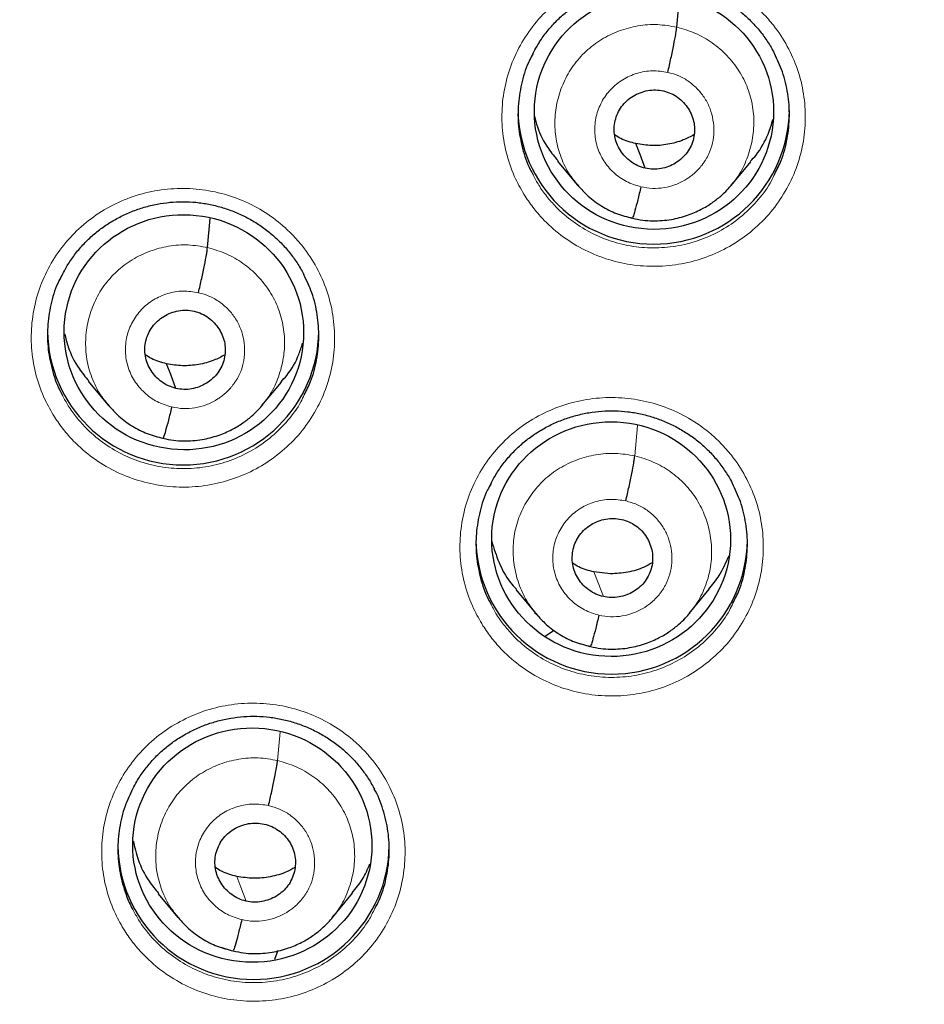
# Model space of a CAD drawing. Header units: millimetres. Extents: x 8 to 2385, y 12 to 2606.
# Tile 119 of 156: x 1048 to 1059, y 1865 to 1877. Entities that reach past the tile are written whole.
import ezdxf

# ---------------------------------------------------------------- set-up
doc = ezdxf.new("R2010")
doc.units = ezdxf.units.MM

msp = doc.modelspace()

# ---------------------------------------------------------------- linework, layer by layer
at = {"color": 7, "linetype": 'Continuous', "lineweight": 30}
for p, q in [((1056.387, 1877.03), (1056.42, 1877.404)), ((1054.894, 1875.349), (1055.14, 1875.053)), ((1057.068, 1875.047), (1057.313, 1875.342)), ((1055.133, 1875.063), (1055.148, 1875.047)), ((1055.15, 1875.049), (1055.144, 1875.057)), ((1050.508, 1874.268), (1050.54, 1874.634)), ((1049.014, 1872.592), (1049.26, 1872.295)), ((1051.19, 1872.286), (1051.435, 1872.58)), ((1049.253, 1872.305), (1049.268, 1872.289)), ((1049.271, 1872.291), (1049.265, 1872.299)), ((1055.557, 1870.177), (1055.349, 1870.201)), ((1054.372, 1869.979), (1054.617, 1869.683)), ((1056.544, 1869.682), (1056.793, 1869.983)), ((1054.606, 1869.694), (1054.628, 1869.671)), ((1054.852, 1869.466), (1054.741, 1869.395)), ((1049.891, 1866.167), (1050.137, 1865.869)), ((1052.073, 1865.87), (1052.326, 1866.175)), ((1050.13, 1865.879), (1050.145, 1865.863)), ((1050.148, 1865.865), (1050.141, 1865.873)), ((1051.39, 1865.453), (1051.348, 1865.341))]:
    msp.add_line(p, q, dxfattribs=at)
at = {"color": 252, "linetype": 'Continuous', "lineweight": 0}
for p, q in [((1055.169, 1875.025), (1055.15, 1875.049)), ((1055.825, 1874.633), (1055.681, 1874.68)), ((1049.29, 1872.266), (1049.271, 1872.291)), ((1055.861, 1871.657), (1055.895, 1872.037)), ((1049.946, 1871.873), (1049.802, 1871.921)), ((1055.299, 1869.263), (1055.176, 1869.305)), ((1051.386, 1867.837), (1051.418, 1868.196)), ((1050.162, 1865.847), (1050.148, 1865.865)), ((1050.824, 1865.447), (1050.679, 1865.495))]:
    msp.add_line(p, q, dxfattribs=at)
at = {"color": 7, "linetype": 'Continuous', "lineweight": 30, "flags": 128}
for points in [[(1055.992, 1875.262), (1055.927, 1875.435), (1055.875, 1875.571)], [(1050.113, 1872.501), (1050.048, 1872.675), (1049.996, 1872.811)]]:
    msp.add_lwpolyline(points, dxfattribs=at)
at = {"color": 252, "linetype": 'Continuous', "lineweight": 0, "flags": 128}
for points in [[(1055.467, 1869.891), (1055.401, 1870.065), (1055.349, 1870.201)], [(1050.991, 1866.074), (1050.926, 1866.248), (1050.874, 1866.384)]]:
    msp.add_lwpolyline(points, dxfattribs=at)
at = {"color": 252, "linetype": 'Continuous', "lineweight": 0}
msp.add_arc((1059.33, 1861.516), 25.456, 359.9768, 180.2565, dxfattribs=at)
at = {"color": 7, "linetype": 'Continuous', "lineweight": 30}
for centre, start, end in [((1056.098, 1876.011), 180.8334, 359.1666), ((1050.203, 1873.242), 180.8353, 359.1647), ((1055.571, 1870.62), 180.8346, 359.1654), ((1051.085, 1866.792), 180.8342, 359.1658)]:
    msp.add_arc(centre, 1.7, start, end, dxfattribs=at)
for centre, major_axis, ratio in [((1056.101, 1875.972), (1.496, -0.083), 0.984989), ((1050.212, 1873.206), (1.492, -0.158), 0.982101), ((1055.564, 1870.612), (1.494, -0.079), 0.983231), ((1051.069, 1866.776), (1.496, -0.083), 0.980362)]:
    msp.add_ellipse(centre, major_axis=major_axis, ratio=ratio, dxfattribs=at)
at = {"color": 252, "linetype": 'Continuous', "lineweight": 0}
for points, knots in [([(1059.487, 1910.611), (1058.096, 1910.576), (1055.312, 1910.506), (1051.169, 1909.942), (1047.092, 1909.047), (1043.111, 1907.795), (1039.259, 1906.204), (1035.565, 1904.284), (1032.058, 1902.052), (1028.766, 1899.524), (1025.715, 1896.72), (1022.928, 1893.663), (1020.427, 1890.375), (1018.233, 1886.884), (1016.361, 1883.216), (1014.826, 1879.399), (1013.643, 1875.465), (1012.814, 1871.443), (1012.365, 1867.366), (1012.247, 1863.658), (1012.443, 1861.329), (1012.525, 1860.362)], [0, 0, 0, 0, 0.053447, 0.106895, 0.160342, 0.21379, 0.267237, 0.320685, 0.374132, 0.42758, 0.481027, 0.534475, 0.587922, 0.641369, 0.694817, 0.748264, 0.801712, 0.855159, 0.908607, 0.962054, 1, 1, 1, 1]), ([(1054.487, 1874.912), (1054.445, 1874.983), (1054.35, 1875.146), (1054.252, 1875.424), (1054.195, 1875.736), (1054.193, 1876.054), (1054.244, 1876.367), (1054.349, 1876.667), (1054.503, 1876.945), (1054.703, 1877.194), (1054.941, 1877.406), (1055.213, 1877.576), (1055.51, 1877.698), (1055.823, 1877.769), (1056.144, 1877.788), (1056.464, 1877.753), (1056.773, 1877.666), (1057.063, 1877.528), (1057.293, 1877.368), (1057.469, 1877.206), (1057.626, 1877.027), (1057.779, 1876.794), (1057.908, 1876.503), (1057.983, 1876.194), (1058.006, 1875.878), (1057.974, 1875.562), (1057.89, 1875.256), (1057.753, 1874.969), (1057.571, 1874.708), (1057.346, 1874.481), (1057.086, 1874.295), (1056.797, 1874.155), (1056.489, 1874.063), (1056.17, 1874.025), (1055.849, 1874.04), (1055.535, 1874.108), (1055.236, 1874.226), (1054.962, 1874.393), (1054.752, 1874.575), (1054.596, 1874.752), (1054.523, 1874.859), (1054.487, 1874.912)], [0, 0, 0, 0, 0.020925, 0.047778, 0.074631, 0.101486, 0.128341, 0.155195, 0.182049, 0.208898, 0.235746, 0.262588, 0.28943, 0.316266, 0.343103, 0.369938, 0.396773, 0.423612, 0.45045, 0.467208, 0.483967, 0.510821, 0.537676, 0.56453, 0.591385, 0.61824, 0.645095, 0.671948, 0.6988, 0.725647, 0.752493, 0.779333, 0.806173, 0.833009, 0.859844, 0.88668, 0.913516, 0.940356, 0.967196, 0.983598, 1, 1, 1, 1]), ([(1055.144, 1875.057), (1055.111, 1875.097), (1055.025, 1875.199), (1054.932, 1875.394), (1054.867, 1875.628), (1054.853, 1875.87), (1054.885, 1876.11), (1054.963, 1876.34), (1055.084, 1876.552), (1055.245, 1876.734), (1055.44, 1876.883), (1055.661, 1876.99), (1055.898, 1877.053), (1056.145, 1877.073), (1056.306, 1877.044), (1056.387, 1877.03)], [0, 0, 0, 0, 0.051262, 0.13034, 0.209351, 0.288321, 0.367395, 0.446468, 0.525436, 0.604446, 0.683524, 0.762612, 0.841728, 0.920811, 1, 1, 1, 1]), ([(1056.387, 1877.03), (1056.466, 1877.008), (1056.623, 1876.963), (1056.835, 1876.838), (1057.021, 1876.679), (1057.172, 1876.487), (1057.281, 1876.269), (1057.345, 1876.035), (1057.359, 1875.793), (1057.327, 1875.552), (1057.247, 1875.324), (1057.161, 1875.156), (1057.089, 1875.078), (1057.072, 1875.06)], [0, 0, 0, 0, 0.097144, 0.194157, 0.291211, 0.388231, 0.485238, 0.582164, 0.679039, 0.776041, 0.873043, 0.969916, 1, 1, 1, 1]), ([(1055.938, 1875.029), (1055.876, 1875.049), (1055.751, 1875.087), (1055.591, 1875.203), (1055.465, 1875.352), (1055.383, 1875.53), (1055.351, 1875.721), (1055.37, 1875.915), (1055.439, 1876.097), (1055.553, 1876.255), (1055.706, 1876.379), (1055.885, 1876.459), (1056.08, 1876.493), (1056.209, 1876.474), (1056.274, 1876.464)], [0, 0, 0, 0, 0.083335, 0.166662, 0.249997, 0.333333, 0.416666, 0.499998, 0.583334, 0.66667, 0.750004, 0.833338, 0.916665, 1, 1, 1, 1]), ([(1056.274, 1876.464), (1056.321, 1876.451), (1056.416, 1876.425), (1056.543, 1876.35), (1056.653, 1876.254), (1056.743, 1876.139), (1056.808, 1876.009), (1056.845, 1875.869), (1056.855, 1875.724), (1056.839, 1875.579), (1056.8, 1875.461), (1056.761, 1875.388), (1056.739, 1875.353), (1056.727, 1875.336), (1056.718, 1875.324), (1056.712, 1875.315), (1056.704, 1875.304), (1056.681, 1875.275), (1056.643, 1875.232), (1056.594, 1875.187), (1056.546, 1875.151), (1056.476, 1875.104), (1056.372, 1875.053), (1056.23, 1875.015), (1056.083, 1875.003), (1055.986, 1875.021), (1055.938, 1875.029)], [0, 0, 0, 0, 0.062596, 0.124977, 0.187335, 0.249629, 0.311863, 0.374266, 0.436881, 0.499533, 0.562177, 0.597219, 0.606396, 0.615569, 0.624739, 0.625368, 0.629881, 0.642023, 0.673361, 0.703986, 0.727709, 0.749884, 0.812384, 0.8749, 0.937371, 1, 1, 1, 1]), ([(1054.588, 1875.179), (1054.61, 1875.135), (1054.659, 1875.041), (1054.756, 1874.908), (1054.895, 1874.749), (1055.083, 1874.586), (1055.328, 1874.437), (1055.595, 1874.331), (1055.876, 1874.27), (1056.163, 1874.257), (1056.449, 1874.291), (1056.725, 1874.372), (1056.982, 1874.498), (1057.215, 1874.665), (1057.415, 1874.868), (1057.549, 1875.048), (1057.601, 1875.164), (1057.615, 1875.194)], [0, 0, 0, 0, 0.0392872, 0.0859925, 0.1326977, 0.2091262, 0.2855546, 0.3619648, 0.4383749, 0.5147862, 0.5911976, 0.6676207, 0.7440439, 0.8204866, 0.8969295, 0.973391, 1, 1, 1, 1]), ([(1048.59, 1872.146), (1048.549, 1872.217), (1048.454, 1872.38), (1048.355, 1872.658), (1048.298, 1872.97), (1048.297, 1873.287), (1048.348, 1873.6), (1048.453, 1873.899), (1048.606, 1874.177), (1048.806, 1874.425), (1049.044, 1874.637), (1049.316, 1874.806), (1049.612, 1874.928), (1049.926, 1874.998), (1050.247, 1875.017), (1050.567, 1874.981), (1050.876, 1874.894), (1051.166, 1874.756), (1051.396, 1874.596), (1051.572, 1874.433), (1051.729, 1874.254), (1051.883, 1874.021), (1052.011, 1873.73), (1052.086, 1873.421), (1052.11, 1873.105), (1052.078, 1872.79), (1051.993, 1872.484), (1051.857, 1872.197), (1051.675, 1871.937), (1051.449, 1871.711), (1051.19, 1871.525), (1050.901, 1871.385), (1050.593, 1871.295), (1050.274, 1871.257), (1049.953, 1871.272), (1049.639, 1871.34), (1049.34, 1871.459), (1049.066, 1871.626), (1048.856, 1871.809), (1048.699, 1871.985), (1048.627, 1872.092), (1048.59, 1872.146)], [0, 0, 0, 0, 0.0209509, 0.0478063, 0.0746616, 0.101514, 0.1283664, 0.1552127, 0.182059, 0.2088988, 0.2357386, 0.2625742, 0.2894099, 0.3162457, 0.3430815, 0.3699215, 0.3967616, 0.4236082, 0.4504549, 0.4672274, 0.4839998, 0.5108535, 0.5377073, 0.5645612, 0.591415, 0.6182658, 0.6451165, 0.6719606, 0.6988048, 0.7256429, 0.752481, 0.7793162, 0.8061514, 0.8329882, 0.8598249, 0.8866669, 0.9135089, 0.9403576, 0.9672064, 0.9836032, 1, 1, 1, 1]), ([(1049.265, 1872.299), (1049.231, 1872.339), (1049.145, 1872.441), (1049.053, 1872.636), (1048.988, 1872.869), (1048.974, 1873.111), (1049.006, 1873.351), (1049.084, 1873.581), (1049.204, 1873.792), (1049.366, 1873.974), (1049.561, 1874.122), (1049.782, 1874.229), (1050.019, 1874.291), (1050.266, 1874.31), (1050.427, 1874.282), (1050.508, 1874.268)], [0, 0, 0, 0, 0.0509396, 0.1300445, 0.2090821, 0.2880788, 0.3671799, 0.44628, 0.5252748, 0.6043118, 0.6834166, 0.7625312, 0.8416747, 0.9207848, 1, 1, 1, 1]), ([(1050.508, 1874.268), (1050.586, 1874.245), (1050.744, 1874.2), (1050.956, 1874.075), (1051.142, 1873.916), (1051.292, 1873.723), (1051.402, 1873.506), (1051.465, 1873.272), (1051.48, 1873.03), (1051.448, 1872.789), (1051.368, 1872.561), (1051.282, 1872.394), (1051.21, 1872.317), (1051.194, 1872.299)], [0, 0, 0, 0, 0.097197, 0.194264, 0.291372, 0.388446, 0.485507, 0.582486, 0.679415, 0.776472, 0.873527, 0.970453, 1, 1, 1, 1]), ([(1050.059, 1872.269), (1049.996, 1872.289), (1049.872, 1872.327), (1049.712, 1872.443), (1049.586, 1872.593), (1049.504, 1872.77), (1049.472, 1872.962), (1049.49, 1873.155), (1049.56, 1873.337), (1049.674, 1873.495), (1049.826, 1873.618), (1050.006, 1873.698), (1050.201, 1873.732), (1050.33, 1873.712), (1050.395, 1873.702)], [0, 0, 0, 0, 0.083337, 0.166672, 0.250006, 0.33334, 0.41667, 0.500005, 0.583336, 0.666667, 0.750002, 0.833337, 0.916667, 1, 1, 1, 1]), ([(1050.395, 1873.702), (1050.442, 1873.689), (1050.536, 1873.662), (1050.663, 1873.587), (1050.774, 1873.492), (1050.864, 1873.377), (1050.929, 1873.247), (1050.966, 1873.107), (1050.976, 1872.962), (1050.96, 1872.817), (1050.921, 1872.699), (1050.882, 1872.626), (1050.86, 1872.591), (1050.848, 1872.574), (1050.838, 1872.561), (1050.826, 1872.545), (1050.803, 1872.515), (1050.763, 1872.47), (1050.713, 1872.425), (1050.666, 1872.389), (1050.596, 1872.343), (1050.493, 1872.292), (1050.351, 1872.255), (1050.204, 1872.243), (1050.107, 1872.26), (1050.059, 1872.269)], [0, 0, 0, 0, 0.062595, 0.124975, 0.187334, 0.249627, 0.311861, 0.374265, 0.436879, 0.49953, 0.562172, 0.597214, 0.606391, 0.615564, 0.624734, 0.626526, 0.642236, 0.673451, 0.70472, 0.728628, 0.749879, 0.81238, 0.874898, 0.937372, 1, 1, 1, 1]), ([(1048.693, 1872.413), (1048.715, 1872.37), (1048.764, 1872.275), (1048.862, 1872.142), (1049, 1871.983), (1049.189, 1871.82), (1049.434, 1871.67), (1049.701, 1871.564), (1049.982, 1871.503), (1050.269, 1871.489), (1050.555, 1871.523), (1050.83, 1871.604), (1051.088, 1871.729), (1051.321, 1871.895), (1051.52, 1872.098), (1051.654, 1872.277), (1051.707, 1872.393), (1051.72, 1872.423)], [0, 0, 0, 0, 0.039475, 0.086162, 0.13285, 0.2093, 0.285751, 0.362174, 0.438598, 0.515009, 0.591419, 0.667824, 0.744228, 0.820641, 0.897054, 0.973484, 1, 1, 1, 1]), ([(1053.959, 1869.527), (1053.918, 1869.597), (1053.824, 1869.759), (1053.726, 1870.035), (1053.668, 1870.347), (1053.667, 1870.664), (1053.718, 1870.976), (1053.823, 1871.275), (1053.976, 1871.554), (1054.176, 1871.802), (1054.414, 1872.014), (1054.686, 1872.183), (1054.983, 1872.306), (1055.296, 1872.377), (1055.617, 1872.396), (1055.937, 1872.36), (1056.246, 1872.274), (1056.536, 1872.136), (1056.766, 1871.977), (1056.942, 1871.815), (1057.1, 1871.636), (1057.253, 1871.403), (1057.381, 1871.112), (1057.457, 1870.805), (1057.48, 1870.489), (1057.448, 1870.174), (1057.363, 1869.868), (1057.227, 1869.581), (1057.045, 1869.321), (1056.82, 1869.095), (1056.56, 1868.908), (1056.272, 1868.768), (1055.964, 1868.677), (1055.644, 1868.639), (1055.323, 1868.653), (1055.009, 1868.721), (1054.71, 1868.839), (1054.436, 1869.006), (1054.226, 1869.188), (1054.068, 1869.365), (1053.995, 1869.473), (1053.959, 1869.527)], [0, 0, 0, 0, 0.020689, 0.047539, 0.074388, 0.101238, 0.128087, 0.154935, 0.181783, 0.208628, 0.235473, 0.262316, 0.289158, 0.315999, 0.34284, 0.369681, 0.396523, 0.423367, 0.45021, 0.466975, 0.483741, 0.51059, 0.53744, 0.564289, 0.591139, 0.617988, 0.644837, 0.671684, 0.698531, 0.725375, 0.75222, 0.779061, 0.805903, 0.832744, 0.859585, 0.886427, 0.913269, 0.940114, 0.966958, 0.983479, 1, 1, 1, 1]), ([(1054.657, 1869.641), (1054.61, 1869.696), (1054.512, 1869.813), (1054.411, 1870.026), (1054.347, 1870.259), (1054.329, 1870.5), (1054.358, 1870.74), (1054.437, 1870.969), (1054.56, 1871.178), (1054.72, 1871.36), (1054.915, 1871.508), (1055.136, 1871.614), (1055.373, 1871.677), (1055.619, 1871.697), (1055.78, 1871.67), (1055.861, 1871.657)], [0, 0, 0, 0, 0.069063, 0.146622, 0.224336, 0.301976, 0.379381, 0.456758, 0.534282, 0.611823, 0.689283, 0.76686, 0.844599, 0.922328, 1, 1, 1, 1]), ([(1055.861, 1871.657), (1055.939, 1871.634), (1056.096, 1871.588), (1056.308, 1871.464), (1056.494, 1871.305), (1056.643, 1871.113), (1056.75, 1870.895), (1056.813, 1870.661), (1056.831, 1870.42), (1056.802, 1870.18), (1056.721, 1869.953), (1056.633, 1869.787), (1056.562, 1869.709), (1056.545, 1869.691)], [0, 0, 0, 0, 0.097166, 0.19431, 0.291345, 0.388219, 0.485229, 0.582433, 0.679544, 0.776362, 0.873144, 0.97011, 1, 1, 1, 1]), ([(1055.412, 1869.659), (1055.35, 1869.678), (1055.225, 1869.717), (1055.065, 1869.833), (1054.939, 1869.982), (1054.858, 1870.159), (1054.825, 1870.35), (1054.844, 1870.543), (1054.913, 1870.725), (1055.027, 1870.883), (1055.18, 1871.007), (1055.359, 1871.086), (1055.554, 1871.121), (1055.684, 1871.101), (1055.748, 1871.092)], [0, 0, 0, 0, 0.083333, 0.166663, 0.249999, 0.333333, 0.416667, 0.499996, 0.583328, 0.666661, 0.749995, 0.833329, 0.916663, 1, 1, 1, 1]), ([(1055.748, 1871.092), (1055.795, 1871.078), (1055.89, 1871.052), (1056.017, 1870.977), (1056.127, 1870.882), (1056.217, 1870.767), (1056.282, 1870.637), (1056.319, 1870.497), (1056.33, 1870.353), (1056.313, 1870.208), (1056.274, 1870.09), (1056.235, 1870.017), (1056.213, 1869.982), (1056.201, 1869.965), (1056.192, 1869.952), (1056.18, 1869.936), (1056.157, 1869.906), (1056.115, 1869.86), (1056.064, 1869.813), (1056.017, 1869.777), (1055.948, 1869.732), (1055.847, 1869.683), (1055.705, 1869.645), (1055.557, 1869.633), (1055.46, 1869.65), (1055.412, 1869.659)], [0, 0, 0, 0, 0.062595, 0.124977, 0.187335, 0.249628, 0.311862, 0.374265, 0.436879, 0.49953, 0.562173, 0.597216, 0.606393, 0.615567, 0.624736, 0.626485, 0.642139, 0.673407, 0.70653, 0.730892, 0.749877, 0.812377, 0.874896, 0.93737, 1, 1, 1, 1]), ([(1054.061, 1869.793), (1054.083, 1869.75), (1054.132, 1869.656), (1054.229, 1869.523), (1054.368, 1869.363), (1054.557, 1869.201), (1054.802, 1869.051), (1055.069, 1868.946), (1055.35, 1868.885), (1055.638, 1868.872), (1055.923, 1868.906), (1056.199, 1868.988), (1056.457, 1869.113), (1056.69, 1869.279), (1056.889, 1869.483), (1057.023, 1869.662), (1057.075, 1869.778), (1057.089, 1869.808)], [0, 0, 0, 0, 0.038887, 0.085904, 0.132921, 0.209319, 0.285716, 0.362104, 0.438491, 0.514876, 0.591261, 0.667648, 0.744036, 0.82043, 0.896825, 0.973228, 1, 1, 1, 1]), ([(1049.471, 1865.7), (1049.43, 1865.77), (1049.336, 1865.932), (1049.238, 1866.208), (1049.181, 1866.519), (1049.179, 1866.836), (1049.23, 1867.148), (1049.335, 1867.447), (1049.488, 1867.724), (1049.687, 1867.972), (1049.926, 1868.184), (1050.197, 1868.352), (1050.494, 1868.475), (1050.807, 1868.545), (1051.128, 1868.564), (1051.448, 1868.529), (1051.758, 1868.442), (1052.048, 1868.304), (1052.278, 1868.145), (1052.454, 1867.983), (1052.611, 1867.804), (1052.765, 1867.571), (1052.893, 1867.281), (1052.969, 1866.973), (1052.992, 1866.658), (1052.96, 1866.343), (1052.876, 1866.038), (1052.74, 1865.752), (1052.558, 1865.491), (1052.333, 1865.266), (1052.073, 1865.08), (1051.785, 1864.94), (1051.477, 1864.849), (1051.158, 1864.812), (1050.836, 1864.826), (1050.522, 1864.894), (1050.223, 1865.013), (1049.949, 1865.179), (1049.739, 1865.362), (1049.581, 1865.539), (1049.508, 1865.646), (1049.471, 1865.7)], [0, 0, 0, 0, 0.020639, 0.047487, 0.074335, 0.101181, 0.128027, 0.154869, 0.181712, 0.208553, 0.235394, 0.262236, 0.289077, 0.31592, 0.342763, 0.369609, 0.396455, 0.423304, 0.450153, 0.466925, 0.483698, 0.510544, 0.537391, 0.564237, 0.591084, 0.617929, 0.644773, 0.671615, 0.698458, 0.725298, 0.752139, 0.778981, 0.805823, 0.832667, 0.859511, 0.886358, 0.913205, 0.940054, 0.966903, 0.983452, 1, 1, 1, 1]), ([(1050.141, 1865.873), (1050.108, 1865.912), (1050.023, 1866.014), (1049.931, 1866.208), (1049.866, 1866.441), (1049.852, 1866.682), (1049.884, 1866.922), (1049.962, 1867.151), (1050.082, 1867.362), (1050.244, 1867.544), (1050.439, 1867.691), (1050.66, 1867.798), (1050.897, 1867.86), (1051.144, 1867.879), (1051.305, 1867.851), (1051.386, 1867.837)], [0, 0, 0, 0, 0.050357, 0.1295104, 0.2085964, 0.2876409, 0.3667902, 0.4459393, 0.5249832, 0.604069, 0.6832225, 0.7623857, 0.8415777, 0.9207361, 1, 1, 1, 1]), ([(1051.386, 1867.837), (1051.464, 1867.814), (1051.621, 1867.768), (1051.833, 1867.643), (1052.019, 1867.485), (1052.17, 1867.293), (1052.279, 1867.076), (1052.343, 1866.843), (1052.359, 1866.601), (1052.326, 1866.362), (1052.245, 1866.135), (1052.158, 1865.969), (1052.086, 1865.892), (1052.07, 1865.875)], [0, 0, 0, 0, 0.097157, 0.194367, 0.29157, 0.388645, 0.485723, 0.5828, 0.679795, 0.77686, 0.87392, 0.97071, 1, 1, 1, 1]), ([(1050.937, 1865.842), (1050.874, 1865.861), (1050.749, 1865.9), (1050.59, 1866.016), (1050.464, 1866.165), (1050.382, 1866.342), (1050.349, 1866.533), (1050.368, 1866.726), (1050.437, 1866.908), (1050.552, 1867.065), (1050.704, 1867.188), (1050.884, 1867.267), (1051.079, 1867.302), (1051.208, 1867.282), (1051.273, 1867.272)], [0, 0, 0, 0, 0.083336, 0.16667, 0.250003, 0.333335, 0.416665, 0.5, 0.583333, 0.666665, 0.749997, 0.83333, 0.916664, 1, 1, 1, 1]), ([(1051.273, 1867.272), (1051.32, 1867.259), (1051.414, 1867.233), (1051.541, 1867.158), (1051.652, 1867.062), (1051.742, 1866.948), (1051.806, 1866.818), (1051.844, 1866.678), (1051.854, 1866.533), (1051.837, 1866.389), (1051.799, 1866.271), (1051.76, 1866.198), (1051.738, 1866.164), (1051.726, 1866.146), (1051.716, 1866.133), (1051.704, 1866.117), (1051.681, 1866.087), (1051.639, 1866.041), (1051.589, 1865.995), (1051.541, 1865.959), (1051.472, 1865.914), (1051.371, 1865.865), (1051.229, 1865.827), (1051.081, 1865.815), (1050.985, 1865.833), (1050.937, 1865.842)], [0, 0, 0, 0, 0.062595, 0.124976, 0.187335, 0.249628, 0.311862, 0.374265, 0.43688, 0.499533, 0.562175, 0.597218, 0.606395, 0.615568, 0.624738, 0.626629, 0.642467, 0.673552, 0.706701, 0.731104, 0.749877, 0.812378, 0.874896, 0.937371, 1, 1, 1, 1]), ([(1049.573, 1865.967), (1049.596, 1865.925), (1049.663, 1865.799), (1049.81, 1865.611), (1050.018, 1865.415), (1050.258, 1865.257), (1050.52, 1865.14), (1050.799, 1865.069), (1051.086, 1865.044), (1051.373, 1865.068), (1051.651, 1865.138), (1051.913, 1865.253), (1052.153, 1865.41), (1052.36, 1865.605), (1052.514, 1865.798), (1052.58, 1865.932), (1052.604, 1865.982)], [0, 0, 0, 0, 0.038832, 0.115188, 0.191543, 0.267898, 0.344253, 0.42061, 0.496967, 0.573321, 0.649674, 0.726018, 0.802362, 0.878697, 0.955031, 1, 1, 1, 1])]:
    msp.add_open_spline(points, degree=3, knots=knots, dxfattribs=at)
at = {"color": 7, "linetype": 'Continuous', "lineweight": 30}
for points, knots in [([(1059.487, 1910.623), (1059.266, 1910.624), (1058.562, 1910.629), (1057.385, 1910.587), (1055.969, 1910.502), (1054.586, 1910.376), (1053.238, 1910.214), (1051.926, 1910.019), (1050.65, 1909.795), (1049.392, 1909.539), (1048.154, 1909.253), (1046.938, 1908.94), (1045.763, 1908.605), (1044.631, 1908.252), (1043.54, 1907.883), (1042.4, 1907.468), (1041.22, 1907.005), (1040.01, 1906.49), (1038.866, 1905.967), (1037.785, 1905.439), (1036.767, 1904.91), (1035.826, 1904.393), (1034.96, 1903.89), (1034.164, 1903.406), (1033.417, 1902.932), (1032.719, 1902.471), (1031.896, 1901.905), (1030.957, 1901.225), (1029.912, 1900.422), (1028.929, 1899.621), (1028.005, 1898.827), (1027.139, 1898.042), (1026.327, 1897.27), (1025.589, 1896.532), (1024.917, 1895.833), (1024.305, 1895.169), (1023.714, 1894.504), (1023.126, 1893.816), (1022.528, 1893.085), (1021.928, 1892.321), (1021.329, 1891.523), (1020.734, 1890.693), (1020.134, 1889.816), (1019.534, 1888.893), (1018.934, 1887.921), (1018.339, 1886.9), (1017.751, 1885.83), (1017.163, 1884.691), (1016.584, 1883.488), (1016.023, 1882.231), (1015.496, 1880.95), (1015.005, 1879.648), (1014.551, 1878.327), (1014.126, 1876.957), (1013.735, 1875.537), (1013.383, 1874.069), (1013.079, 1872.584), (1012.857, 1871.271), (1012.698, 1870.136), (1012.586, 1869.182), (1012.495, 1868.224), (1012.424, 1867.267), (1012.375, 1866.329), (1012.346, 1865.43), (1012.334, 1864.584), (1012.336, 1863.791), (1012.351, 1863.053), (1012.374, 1862.372), (1012.405, 1861.748), (1012.44, 1861.181), (1012.478, 1860.666), (1012.506, 1860.339), (1012.52, 1860.185)], [0, 0, 0, 0, 0.008492, 0.027008, 0.045137, 0.062878, 0.08023, 0.097189, 0.113755, 0.129924, 0.146436, 0.162509, 0.178141, 0.193331, 0.208078, 0.222382, 0.239946, 0.256796, 0.272935, 0.288367, 0.303095, 0.317125, 0.329717, 0.341695, 0.353066, 0.363834, 0.374004, 0.391629, 0.408607, 0.424945, 0.440648, 0.45572, 0.470164, 0.483982, 0.4961, 0.507694, 0.518903, 0.530537, 0.542728, 0.555481, 0.568181, 0.581396, 0.59513, 0.609384, 0.62416, 0.639461, 0.655287, 0.671639, 0.689315, 0.707214, 0.725198, 0.743263, 0.761404, 0.77962, 0.799171, 0.818799, 0.838501, 0.858275, 0.870742, 0.883236, 0.895757, 0.908306, 0.920692, 0.932393, 0.94338, 0.953654, 0.963217, 0.97207, 0.980075, 0.987398, 0.994039, 1, 1, 1, 1]), ([(1014.802, 1869.304), (1014.803, 1869.308), (1014.845, 1869.585), (1014.944, 1870.134), (1015.099, 1870.95), (1015.272, 1871.763), (1015.46, 1872.573), (1015.663, 1873.379), (1015.882, 1874.181), (1016.115, 1874.979), (1016.364, 1875.773), (1016.628, 1876.562), (1016.907, 1877.345), (1017.201, 1878.124), (1017.51, 1878.897), (1017.833, 1879.665), (1018.171, 1880.426), (1018.524, 1881.181), (1018.89, 1881.929), (1019.271, 1882.671), (1019.666, 1883.405), (1020.075, 1884.132), (1020.497, 1884.851), (1020.934, 1885.563), (1021.383, 1886.266), (1021.846, 1886.961), (1022.323, 1887.647), (1022.812, 1888.325), (1023.314, 1888.993), (1023.828, 1889.652), (1024.356, 1890.302), (1024.895, 1890.941), (1025.446, 1891.571), (1026.01, 1892.191), (1026.585, 1892.8), (1027.171, 1893.398), (1027.769, 1893.986), (1028.378, 1894.562), (1028.998, 1895.127), (1029.629, 1895.681), (1030.27, 1896.223), (1030.921, 1896.753), (1031.582, 1897.271), (1032.253, 1897.777), (1032.933, 1898.271), (1033.623, 1898.751), (1034.321, 1899.22), (1035.029, 1899.675), (1035.745, 1900.117), (1036.469, 1900.546), (1037.202, 1900.962), (1037.942, 1901.364), (1038.69, 1901.752), (1039.445, 1902.127), (1040.207, 1902.488), (1040.975, 1902.835), (1041.75, 1903.167), (1042.532, 1903.486), (1043.319, 1903.789), (1044.112, 1904.079), (1044.91, 1904.354), (1045.714, 1904.614), (1046.522, 1904.859), (1047.335, 1905.089), (1048.152, 1905.305), (1048.973, 1905.505), (1049.798, 1905.691), (1050.626, 1905.861), (1051.457, 1906.016), (1052.291, 1906.156), (1053.127, 1906.28), (1053.966, 1906.389), (1054.806, 1906.483), (1055.649, 1906.561), (1056.492, 1906.624), (1057.337, 1906.671), (1058.182, 1906.702), (1058.899, 1906.717), (1059.334, 1906.718), (1059.487, 1906.718)], [0, 0, 0, 0, 0.00018, 0.013417, 0.026654, 0.039891, 0.053129, 0.066366, 0.079603, 0.09284, 0.106077, 0.119314, 0.132551, 0.145788, 0.159025, 0.172262, 0.185499, 0.198735, 0.211972, 0.225208, 0.238445, 0.251681, 0.264918, 0.278154, 0.29139, 0.304626, 0.317863, 0.331099, 0.344335, 0.35757, 0.370806, 0.384042, 0.397278, 0.410513, 0.423749, 0.436984, 0.450219, 0.463455, 0.47669, 0.489925, 0.50316, 0.516395, 0.52963, 0.542865, 0.556099, 0.569334, 0.582569, 0.595803, 0.609037, 0.622272, 0.635506, 0.64874, 0.661975, 0.675209, 0.688443, 0.701677, 0.714911, 0.728145, 0.741379, 0.754613, 0.767846, 0.78108, 0.794314, 0.807547, 0.820781, 0.834015, 0.847248, 0.860482, 0.873715, 0.886949, 0.900182, 0.913415, 0.926649, 0.939882, 0.953116, 0.966349, 0.979582, 0.992816, 1, 1, 1, 1]), ([(1036.293, 1863.54), (1036.296, 1863.596), (1036.313, 1863.849), (1036.359, 1864.297), (1036.43, 1864.886), (1036.518, 1865.473), (1036.621, 1866.057), (1036.741, 1866.638), (1036.875, 1867.216), (1037.025, 1867.79), (1037.19, 1868.361), (1037.37, 1868.927), (1037.566, 1869.488), (1037.776, 1870.044), (1038.001, 1870.594), (1038.241, 1871.138), (1038.495, 1871.676), (1038.763, 1872.207), (1039.045, 1872.732), (1039.341, 1873.248), (1039.651, 1873.757), (1039.975, 1874.258), (1040.312, 1874.75), (1040.661, 1875.234), (1041.024, 1875.708), (1041.399, 1876.173), (1041.786, 1876.628), (1042.185, 1877.074), (1042.596, 1877.508), (1043.019, 1877.932), (1043.452, 1878.345), (1043.897, 1878.747), (1044.352, 1879.137), (1044.817, 1879.515), (1045.292, 1879.882), (1045.777, 1880.236), (1046.271, 1880.577), (1046.774, 1880.906), (1047.285, 1881.221), (1047.805, 1881.524), (1048.333, 1881.812), (1048.868, 1882.088), (1049.411, 1882.349), (1049.96, 1882.597), (1050.515, 1882.83), (1051.077, 1883.049), (1051.644, 1883.253), (1052.217, 1883.443), (1052.794, 1883.618), (1053.376, 1883.778), (1053.962, 1883.924), (1054.551, 1884.054), (1055.144, 1884.169), (1055.74, 1884.268), (1056.338, 1884.353), (1056.938, 1884.422), (1057.54, 1884.476), (1058.143, 1884.514), (1058.747, 1884.536), (1059.351, 1884.544), (1059.955, 1884.535), (1060.559, 1884.512), (1061.162, 1884.472), (1061.763, 1884.418), (1062.363, 1884.347), (1062.961, 1884.262), (1063.557, 1884.161), (1064.08, 1884.059), (1064.403, 1883.988), (1064.531, 1883.959)], [0, 0, 0, 0, 0.00428, 0.019461, 0.034641, 0.049822, 0.065002, 0.080183, 0.095362, 0.110542, 0.125722, 0.140901, 0.156079, 0.171258, 0.186436, 0.201613, 0.21679, 0.231967, 0.247143, 0.262319, 0.277494, 0.292668, 0.307842, 0.323016, 0.338188, 0.353361, 0.368532, 0.383704, 0.398874, 0.414044, 0.429213, 0.444382, 0.45955, 0.474718, 0.489885, 0.505051, 0.520217, 0.535383, 0.550547, 0.565712, 0.580876, 0.596039, 0.611202, 0.626364, 0.641526, 0.656688, 0.671849, 0.68701, 0.702171, 0.717331, 0.732491, 0.747651, 0.76281, 0.77797, 0.793129, 0.808287, 0.823446, 0.838605, 0.853763, 0.868922, 0.88408, 0.899239, 0.914397, 0.929555, 0.944714, 0.959873, 0.975031, 0.99019, 1, 1, 1, 1]), ([(1054.585, 1876.697), (1054.602, 1876.729), (1054.643, 1876.81), (1054.724, 1876.93), (1054.826, 1877.056), (1054.94, 1877.17), (1055.064, 1877.272), (1055.198, 1877.362), (1055.341, 1877.44), (1055.492, 1877.505), (1055.65, 1877.556), (1055.811, 1877.591), (1055.975, 1877.611), (1056.138, 1877.615), (1056.3, 1877.603), (1056.46, 1877.576), (1056.617, 1877.534), (1056.771, 1877.477), (1056.919, 1877.406), (1057.06, 1877.321), (1057.191, 1877.223), (1057.312, 1877.114), (1057.42, 1876.994), (1057.515, 1876.865), (1057.578, 1876.765), (1057.606, 1876.707), (1057.61, 1876.697)], [0, 0, 0, 0, 0.029368, 0.073771, 0.117682, 0.160926, 0.203804, 0.247124, 0.29096, 0.335152, 0.379504, 0.423769, 0.467753, 0.511343, 0.554426, 0.597632, 0.641238, 0.685157, 0.729266, 0.773404, 0.8174, 0.861148, 0.904517, 0.947773, 0.991457, 1, 1, 1, 1]), ([(1056.274, 1876.464), (1056.281, 1876.494), (1056.295, 1876.553), (1056.321, 1876.672), (1056.35, 1876.813), (1056.372, 1876.928), (1056.383, 1876.997), (1056.386, 1877.019), (1056.387, 1877.03)], [0, 0, 0, 0, 0.124722, 0.249417, 0.499694, 0.750161, 0.875057, 1, 1, 1, 1]), ([(1054.587, 1876.699), (1054.572, 1876.672), (1054.509, 1876.563), (1054.443, 1876.351), (1054.395, 1876.072), (1054.396, 1875.788), (1054.449, 1875.51), (1054.517, 1875.305), (1054.575, 1875.2), (1054.588, 1875.179)], [0, 0, 0, 0, 0.0585081, 0.2373099, 0.4161251, 0.5949404, 0.7737377, 0.9525349, 1, 1, 1, 1]), ([(1057.615, 1875.194), (1057.643, 1875.249), (1057.714, 1875.388), (1057.776, 1875.633), (1057.806, 1875.915), (1057.784, 1876.197), (1057.722, 1876.464), (1057.645, 1876.625), (1057.609, 1876.7)], [0, 0, 0, 0, 0.11781, 0.298525, 0.47924, 0.65995, 0.84066, 1, 1, 1, 1]), ([(1055.992, 1875.262), (1055.961, 1875.271), (1055.897, 1875.289), (1055.812, 1875.341), (1055.738, 1875.406), (1055.678, 1875.484), (1055.633, 1875.571), (1055.606, 1875.665), (1055.599, 1875.763), (1055.612, 1875.859), (1055.644, 1875.952), (1055.693, 1876.037), (1055.759, 1876.11), (1055.838, 1876.169), (1055.927, 1876.212), (1056.023, 1876.239), (1056.122, 1876.248), (1056.187, 1876.237), (1056.22, 1876.232)], [0, 0, 0, 0, 0.062617, 0.125097, 0.187756, 0.250491, 0.313057, 0.375349, 0.437609, 0.500004, 0.562397, 0.624655, 0.686944, 0.74951, 0.812244, 0.874904, 0.937384, 1, 1, 1, 1]), ([(1056.22, 1876.232), (1056.251, 1876.223), (1056.315, 1876.204), (1056.4, 1876.153), (1056.474, 1876.087), (1056.534, 1876.009), (1056.579, 1875.922), (1056.606, 1875.828), (1056.613, 1875.731), (1056.6, 1875.634), (1056.568, 1875.541), (1056.519, 1875.457), (1056.453, 1875.384), (1056.374, 1875.325), (1056.285, 1875.281), (1056.19, 1875.254), (1056.09, 1875.245), (1056.025, 1875.256), (1055.992, 1875.262)], [0, 0, 0, 0, 0.062617, 0.125097, 0.187756, 0.250491, 0.313057, 0.375349, 0.437609, 0.500004, 0.562397, 0.624655, 0.686944, 0.74951, 0.812244, 0.874904, 0.937384, 1, 1, 1, 1]), ([(1054.605, 1875.914), (1054.616, 1875.869), (1054.651, 1875.726), (1054.751, 1875.532), (1054.858, 1875.404), (1054.9, 1875.353)], [0, 0, 0, 0, 0.21811, 0.69236, 1, 1, 1, 1]), ([(1057.308, 1875.346), (1057.333, 1875.373), (1057.426, 1875.474), (1057.526, 1875.656), (1057.575, 1875.816), (1057.594, 1875.879)], [0, 0, 0, 0, 0.177886, 0.674058, 1, 1, 1, 1]), ([(1055.875, 1875.571), (1055.81, 1875.588), (1055.715, 1875.612), (1055.634, 1875.664), (1055.608, 1875.68)], [0, 0, 0, 0, 0.692114, 1, 1, 1, 1]), ([(1056.603, 1875.683), (1056.558, 1875.659), (1056.455, 1875.604), (1056.275, 1875.557), (1056.074, 1875.537), (1055.941, 1875.56), (1055.875, 1875.571)], [0, 0, 0, 0, 0.201247, 0.467814, 0.733617, 1, 1, 1, 1]), ([(1055.148, 1875.047), (1055.19, 1875), (1055.279, 1874.902), (1055.444, 1874.783), (1055.629, 1874.687), (1055.764, 1874.653), (1055.831, 1874.637)], [0, 0, 0, 0, 0.23132, 0.488726, 0.744728, 1, 1, 1, 1]), ([(1055.831, 1874.636), (1055.874, 1874.627), (1055.958, 1874.609), (1056.122, 1874.599), (1056.312, 1874.613), (1056.516, 1874.666), (1056.686, 1874.74), (1056.825, 1874.823), (1056.933, 1874.907), (1057.015, 1874.985), (1057.058, 1875.036), (1057.077, 1875.058)], [0, 0, 0, 0, 0.0957145, 0.1866656, 0.3549876, 0.5059311, 0.6394618, 0.7555355, 0.8542332, 0.9356574, 1, 1, 1, 1]), ([(1055.938, 1875.029), (1055.924, 1874.972), (1055.897, 1874.858), (1055.862, 1874.727), (1055.839, 1874.65), (1055.834, 1874.645), (1055.832, 1874.644)], [0, 0, 0, 0, 0.292161, 0.58339, 0.873994, 1, 1, 1, 1]), ([(1048.69, 1873.93), (1048.706, 1873.962), (1048.748, 1874.042), (1048.829, 1874.162), (1048.931, 1874.288), (1049.045, 1874.402), (1049.168, 1874.503), (1049.302, 1874.593), (1049.445, 1874.671), (1049.597, 1874.736), (1049.754, 1874.786), (1049.916, 1874.821), (1050.079, 1874.841), (1050.242, 1874.845), (1050.404, 1874.833), (1050.564, 1874.805), (1050.722, 1874.763), (1050.876, 1874.706), (1051.024, 1874.634), (1051.165, 1874.549), (1051.296, 1874.451), (1051.416, 1874.342), (1051.525, 1874.222), (1051.62, 1874.093), (1051.683, 1873.993), (1051.711, 1873.934), (1051.715, 1873.925)], [0, 0, 0, 0, 0.029307, 0.0737, 0.117601, 0.160837, 0.203705, 0.247017, 0.290845, 0.335027, 0.379372, 0.423631, 0.467609, 0.511196, 0.554273, 0.597473, 0.641071, 0.68498, 0.729079, 0.773205, 0.81719, 0.860927, 0.904286, 0.947529, 0.991198, 1, 1, 1, 1]), ([(1050.395, 1873.702), (1050.402, 1873.732), (1050.415, 1873.791), (1050.442, 1873.909), (1050.471, 1874.05), (1050.493, 1874.165), (1050.504, 1874.235), (1050.506, 1874.257), (1050.508, 1874.268)], [0, 0, 0, 0, 0.125044, 0.24983, 0.499843, 0.749972, 0.874867, 1, 1, 1, 1]), ([(1048.692, 1873.932), (1048.676, 1873.905), (1048.614, 1873.796), (1048.548, 1873.585), (1048.5, 1873.306), (1048.501, 1873.022), (1048.554, 1872.744), (1048.622, 1872.539), (1048.68, 1872.435), (1048.693, 1872.413)], [0, 0, 0, 0, 0.058511, 0.237323, 0.416179, 0.595035, 0.773914, 0.952793, 1, 1, 1, 1]), ([(1051.72, 1872.423), (1051.748, 1872.478), (1051.819, 1872.617), (1051.881, 1872.861), (1051.911, 1873.143), (1051.889, 1873.425), (1051.828, 1873.692), (1051.751, 1873.852), (1051.714, 1873.927)], [0, 0, 0, 0, 0.117997, 0.298724, 0.479451, 0.660203, 0.840956, 1, 1, 1, 1]), ([(1050.113, 1872.501), (1050.081, 1872.511), (1050.018, 1872.529), (1049.933, 1872.581), (1049.859, 1872.646), (1049.799, 1872.724), (1049.754, 1872.811), (1049.727, 1872.905), (1049.72, 1873.003), (1049.733, 1873.099), (1049.765, 1873.192), (1049.814, 1873.276), (1049.88, 1873.349), (1049.959, 1873.408), (1050.048, 1873.451), (1050.143, 1873.478), (1050.243, 1873.487), (1050.308, 1873.476), (1050.34, 1873.47)], [0, 0, 0, 0, 0.062617, 0.1251, 0.18776, 0.250495, 0.313061, 0.375351, 0.437611, 0.500005, 0.562398, 0.624654, 0.686941, 0.749506, 0.812241, 0.874902, 0.937384, 1, 1, 1, 1]), ([(1050.34, 1873.47), (1050.372, 1873.461), (1050.436, 1873.443), (1050.521, 1873.391), (1050.595, 1873.325), (1050.655, 1873.247), (1050.7, 1873.16), (1050.727, 1873.066), (1050.733, 1872.969), (1050.72, 1872.872), (1050.689, 1872.78), (1050.64, 1872.695), (1050.574, 1872.623), (1050.495, 1872.564), (1050.406, 1872.52), (1050.31, 1872.494), (1050.211, 1872.484), (1050.146, 1872.496), (1050.113, 1872.501)], [0, 0, 0, 0, 0.062617, 0.1251, 0.18776, 0.250495, 0.313061, 0.375351, 0.437611, 0.500005, 0.562398, 0.624654, 0.686941, 0.749506, 0.812241, 0.874902, 0.937384, 1, 1, 1, 1]), ([(1048.718, 1873.185), (1048.732, 1873.13), (1048.769, 1872.977), (1048.871, 1872.775), (1048.978, 1872.646), (1049.02, 1872.596)], [0, 0, 0, 0, 0.253645, 0.707501, 1, 1, 1, 1]), ([(1051.429, 1872.585), (1051.454, 1872.611), (1051.547, 1872.712), (1051.639, 1872.877), (1051.684, 1873.02), (1051.699, 1873.067)], [0, 0, 0, 0, 0.192644, 0.735481, 1, 1, 1, 1]), ([(1049.996, 1872.811), (1049.931, 1872.828), (1049.836, 1872.853), (1049.754, 1872.905), (1049.729, 1872.921)], [0, 0, 0, 0, 0.691899, 1, 1, 1, 1]), ([(1050.724, 1872.922), (1050.679, 1872.898), (1050.576, 1872.843), (1050.396, 1872.797), (1050.195, 1872.777), (1050.062, 1872.8), (1049.996, 1872.811)], [0, 0, 0, 0, 0.201393, 0.467913, 0.733671, 1, 1, 1, 1]), ([(1049.268, 1872.289), (1049.311, 1872.242), (1049.399, 1872.143), (1049.564, 1872.025), (1049.75, 1871.928), (1049.884, 1871.894), (1049.951, 1871.877)], [0, 0, 0, 0, 0.23124, 0.488634, 0.744665, 1, 1, 1, 1]), ([(1049.951, 1871.876), (1049.995, 1871.867), (1050.079, 1871.85), (1050.243, 1871.839), (1050.433, 1871.853), (1050.637, 1871.906), (1050.807, 1871.979), (1050.946, 1872.062), (1051.054, 1872.146), (1051.136, 1872.224), (1051.18, 1872.274), (1051.199, 1872.297)], [0, 0, 0, 0, 0.095694, 0.1866294, 0.3549289, 0.5058581, 0.6393821, 0.7554584, 0.8541701, 0.9356204, 1, 1, 1, 1]), ([(1050.059, 1872.269), (1050.045, 1872.212), (1050.018, 1872.098), (1049.982, 1871.967), (1049.959, 1871.891), (1049.954, 1871.886), (1049.953, 1871.884)], [0, 0, 0, 0, 0.291671, 0.583211, 0.874242, 1, 1, 1, 1]), ([(1054.058, 1871.306), (1054.075, 1871.339), (1054.116, 1871.42), (1054.198, 1871.54), (1054.3, 1871.666), (1054.413, 1871.78), (1054.537, 1871.882), (1054.671, 1871.972), (1054.814, 1872.05), (1054.966, 1872.114), (1055.123, 1872.165), (1055.285, 1872.2), (1055.448, 1872.22), (1055.611, 1872.224), (1055.773, 1872.212), (1055.933, 1872.185), (1056.091, 1872.143), (1056.244, 1872.086), (1056.393, 1872.015), (1056.533, 1871.93), (1056.665, 1871.833), (1056.785, 1871.724), (1056.893, 1871.604), (1056.988, 1871.475), (1057.052, 1871.375), (1057.08, 1871.317), (1057.084, 1871.307)], [0, 0, 0, 0, 0.029621, 0.073996, 0.11788, 0.161097, 0.203948, 0.24724, 0.291047, 0.335208, 0.37953, 0.423764, 0.467718, 0.51128, 0.554334, 0.59751, 0.641084, 0.68497, 0.729045, 0.773148, 0.817109, 0.860824, 0.904161, 0.947383, 0.991033, 1, 1, 1, 1]), ([(1055.748, 1871.092), (1055.755, 1871.121), (1055.769, 1871.18), (1055.795, 1871.299), (1055.824, 1871.439), (1055.846, 1871.555), (1055.857, 1871.624), (1055.86, 1871.646), (1055.861, 1871.657)], [0, 0, 0, 0, 0.124964, 0.24973, 0.49982, 0.750031, 0.874918, 1, 1, 1, 1]), ([(1054.06, 1871.309), (1054.045, 1871.282), (1053.982, 1871.174), (1053.916, 1870.962), (1053.868, 1870.684), (1053.87, 1870.4), (1053.923, 1870.122), (1053.99, 1869.918), (1054.049, 1869.814), (1054.061, 1869.793)], [0, 0, 0, 0, 0.0581817, 0.2371684, 0.4161674, 0.5951664, 0.7741648, 0.9531632, 1, 1, 1, 1]), ([(1057.089, 1869.808), (1057.117, 1869.863), (1057.188, 1870.002), (1057.25, 1870.245), (1057.28, 1870.527), (1057.258, 1870.809), (1057.196, 1871.075), (1057.119, 1871.235), (1057.083, 1871.309)], [0, 0, 0, 0, 0.1175374, 0.2984934, 0.4794494, 0.6604088, 0.8413683, 1, 1, 1, 1]), ([(1055.467, 1869.891), (1055.435, 1869.9), (1055.371, 1869.918), (1055.286, 1869.97), (1055.212, 1870.035), (1055.152, 1870.113), (1055.107, 1870.2), (1055.08, 1870.294), (1055.074, 1870.391), (1055.087, 1870.488), (1055.118, 1870.58), (1055.167, 1870.665), (1055.233, 1870.738), (1055.312, 1870.797), (1055.401, 1870.84), (1055.497, 1870.867), (1055.596, 1870.876), (1055.661, 1870.865), (1055.694, 1870.859)], [0, 0, 0, 0, 0.062617, 0.1250983, 0.1877584, 0.2504931, 0.3130587, 0.375349, 0.4376081, 0.5000021, 0.5623955, 0.6246531, 0.686942, 0.7495072, 0.812242, 0.8749023, 0.9373835, 1, 1, 1, 1]), ([(1055.694, 1870.859), (1055.726, 1870.85), (1055.789, 1870.832), (1055.875, 1870.782), (1055.95, 1870.717), (1056.01, 1870.639), (1056.054, 1870.551), (1056.08, 1870.457), (1056.088, 1870.359), (1056.075, 1870.262), (1056.043, 1870.17), (1055.994, 1870.085), (1055.928, 1870.012), (1055.848, 1869.953), (1055.759, 1869.91), (1055.664, 1869.884), (1055.564, 1869.875), (1055.499, 1869.886), (1055.467, 1869.891)], [0, 0, 0, 0, 0.062612, 0.125213, 0.18775, 0.250249, 0.312851, 0.375471, 0.437969, 0.500407, 0.562872, 0.625248, 0.687503, 0.749894, 0.812482, 0.875086, 0.937547, 1, 1, 1, 1]), ([(1054.069, 1870.582), (1054.097, 1870.494), (1054.152, 1870.315), (1054.261, 1870.113), (1054.351, 1870.012), (1054.377, 1869.983)], [0, 0, 0, 0, 0.406793, 0.826715, 1, 1, 1, 1]), ([(1056.789, 1869.985), (1056.835, 1870.041), (1056.939, 1870.17), (1057.004, 1870.32), (1057.041, 1870.405)], [0, 0, 0, 0, 0.433904, 1, 1, 1, 1]), ([(1055.349, 1870.201), (1055.284, 1870.218), (1055.189, 1870.243), (1055.108, 1870.294), (1055.082, 1870.31)], [0, 0, 0, 0, 0.691821, 1, 1, 1, 1]), ([(1056.078, 1870.315), (1056.046, 1870.296), (1055.951, 1870.242), (1055.773, 1870.19), (1055.629, 1870.182), (1055.557, 1870.177)], [0, 0, 0, 0, 0.208362, 0.605035, 1, 1, 1, 1]), ([(1054.628, 1869.671), (1054.668, 1869.627), (1054.755, 1869.531), (1054.917, 1869.414), (1055.103, 1869.318), (1055.238, 1869.284), (1055.305, 1869.267)], [0, 0, 0, 0, 0.221823, 0.48237, 0.741535, 1, 1, 1, 1]), ([(1055.305, 1869.266), (1055.348, 1869.257), (1055.432, 1869.24), (1055.596, 1869.229), (1055.787, 1869.244), (1055.99, 1869.297), (1056.161, 1869.37), (1056.299, 1869.453), (1056.407, 1869.538), (1056.49, 1869.615), (1056.533, 1869.666), (1056.553, 1869.689)], [0, 0, 0, 0, 0.0956474, 0.1865435, 0.3547867, 0.5056874, 0.6392081, 0.7553025, 0.8540503, 0.9355527, 1, 1, 1, 1]), ([(1055.412, 1869.659), (1055.398, 1869.602), (1055.371, 1869.488), (1055.336, 1869.357), (1055.313, 1869.281), (1055.308, 1869.276), (1055.306, 1869.274)], [0, 0, 0, 0, 0.2917546, 0.5831826, 0.8740968, 1, 1, 1, 1]), ([(1049.574, 1867.483), (1049.59, 1867.514), (1049.63, 1867.593), (1049.711, 1867.712), (1049.813, 1867.837), (1049.926, 1867.951), (1050.05, 1868.053), (1050.184, 1868.142), (1050.327, 1868.22), (1050.479, 1868.285), (1050.636, 1868.335), (1050.798, 1868.37), (1050.961, 1868.39), (1051.124, 1868.394), (1051.286, 1868.382), (1051.446, 1868.355), (1051.603, 1868.313), (1051.757, 1868.256), (1051.906, 1868.184), (1052.046, 1868.099), (1052.178, 1868.002), (1052.298, 1867.893), (1052.407, 1867.774), (1052.502, 1867.644), (1052.565, 1867.545), (1052.593, 1867.486), (1052.598, 1867.476)], [0, 0, 0, 0, 0.028206, 0.072648, 0.116599, 0.159883, 0.202799, 0.246157, 0.29003, 0.334256, 0.378643, 0.422943, 0.466962, 0.510589, 0.553705, 0.596943, 0.640577, 0.684522, 0.728655, 0.772815, 0.816833, 0.860604, 0.903997, 0.947274, 0.990979, 1, 1, 1, 1]), ([(1051.273, 1867.272), (1051.28, 1867.302), (1051.293, 1867.36), (1051.319, 1867.479), (1051.349, 1867.62), (1051.371, 1867.735), (1051.382, 1867.804), (1051.384, 1867.826), (1051.386, 1867.837)], [0, 0, 0, 0, 0.125291, 0.250151, 0.499982, 0.749851, 0.87473, 1, 1, 1, 1]), ([(1049.574, 1867.487), (1049.538, 1867.413), (1049.461, 1867.255), (1049.399, 1866.991), (1049.377, 1866.71), (1049.404, 1866.428), (1049.472, 1866.19), (1049.533, 1866.037), (1049.568, 1865.976), (1049.573, 1865.967)], [0, 0, 0, 0, 0.154348, 0.332743, 0.511137, 0.689541, 0.867946, 0.979354, 1, 1, 1, 1]), ([(1052.604, 1865.982), (1052.623, 1866.016), (1052.687, 1866.133), (1052.75, 1866.352), (1052.791, 1866.631), (1052.782, 1866.915), (1052.721, 1867.19), (1052.657, 1867.381), (1052.602, 1867.47), (1052.597, 1867.479)], [0, 0, 0, 0, 0.0744295, 0.2555957, 0.4367604, 0.6179252, 0.7991039, 0.9802828, 1, 1, 1, 1]), ([(1050.991, 1866.074), (1050.959, 1866.083), (1050.896, 1866.101), (1050.811, 1866.153), (1050.737, 1866.218), (1050.676, 1866.296), (1050.632, 1866.383), (1050.605, 1866.477), (1050.598, 1866.574), (1050.611, 1866.67), (1050.643, 1866.762), (1050.692, 1866.847), (1050.758, 1866.919), (1050.837, 1866.978), (1050.926, 1867.022), (1051.021, 1867.048), (1051.121, 1867.057), (1051.186, 1867.046), (1051.218, 1867.04)], [0, 0, 0, 0, 0.062617, 0.125099, 0.187761, 0.250496, 0.313061, 0.37535, 0.437608, 0.500001, 0.562394, 0.624652, 0.68694, 0.749505, 0.81224, 0.874901, 0.937383, 1, 1, 1, 1]), ([(1051.218, 1867.04), (1051.25, 1867.031), (1051.314, 1867.013), (1051.399, 1866.962), (1051.474, 1866.898), (1051.536, 1866.82), (1051.58, 1866.733), (1051.606, 1866.638), (1051.612, 1866.541), (1051.599, 1866.444), (1051.567, 1866.351), (1051.518, 1866.267), (1051.452, 1866.194), (1051.373, 1866.135), (1051.284, 1866.092), (1051.188, 1866.067), (1051.089, 1866.057), (1051.024, 1866.068), (1050.991, 1866.074)], [0, 0, 0, 0, 0.0626, 0.1252336, 0.1878631, 0.2504106, 0.3129592, 0.3755079, 0.4380031, 0.5005439, 0.5630812, 0.6254446, 0.6876377, 0.74997, 0.8125155, 0.875095, 0.9375468, 1, 1, 1, 1]), ([(1049.576, 1866.83), (1049.595, 1866.75), (1049.637, 1866.573), (1049.748, 1866.348), (1049.855, 1866.22), (1049.896, 1866.171)], [0, 0, 0, 0, 0.330811, 0.739739, 1, 1, 1, 1]), ([(1052.32, 1866.18), (1052.366, 1866.234), (1052.459, 1866.344), (1052.514, 1866.475), (1052.542, 1866.541)], [0, 0, 0, 0, 0.4931, 1, 1, 1, 1]), ([(1050.874, 1866.384), (1050.809, 1866.401), (1050.714, 1866.426), (1050.632, 1866.478), (1050.607, 1866.494)], [0, 0, 0, 0, 0.691589, 1, 1, 1, 1]), ([(1051.603, 1866.496), (1051.569, 1866.477), (1051.473, 1866.423), (1051.297, 1866.375), (1051.084, 1866.35), (1050.944, 1866.373), (1050.874, 1866.384)], [0, 0, 0, 0, 0.155697, 0.437532, 0.718806, 1, 1, 1, 1]), ([(1050.145, 1865.863), (1050.187, 1865.816), (1050.276, 1865.717), (1050.441, 1865.598), (1050.627, 1865.501), (1050.762, 1865.467), (1050.829, 1865.451)], [0, 0, 0, 0, 0.23106, 0.488472, 0.744562, 1, 1, 1, 1]), ([(1050.829, 1865.45), (1050.873, 1865.441), (1050.957, 1865.423), (1051.121, 1865.412), (1051.311, 1865.427), (1051.515, 1865.479), (1051.685, 1865.552), (1051.824, 1865.635), (1051.932, 1865.72), (1052.015, 1865.798), (1052.059, 1865.849), (1052.078, 1865.871)], [0, 0, 0, 0, 0.095611, 0.186477, 0.354676, 0.505551, 0.639064, 0.755167, 0.853942, 0.93549, 1, 1, 1, 1]), ([(1050.937, 1865.842), (1050.923, 1865.785), (1050.896, 1865.671), (1050.86, 1865.54), (1050.837, 1865.464), (1050.832, 1865.459), (1050.831, 1865.458)], [0, 0, 0, 0, 0.291259, 0.582987, 0.874319, 1, 1, 1, 1])]:
    msp.add_open_spline(points, degree=3, knots=knots, dxfattribs=at)

doc.saveas('drawing.dxf')
